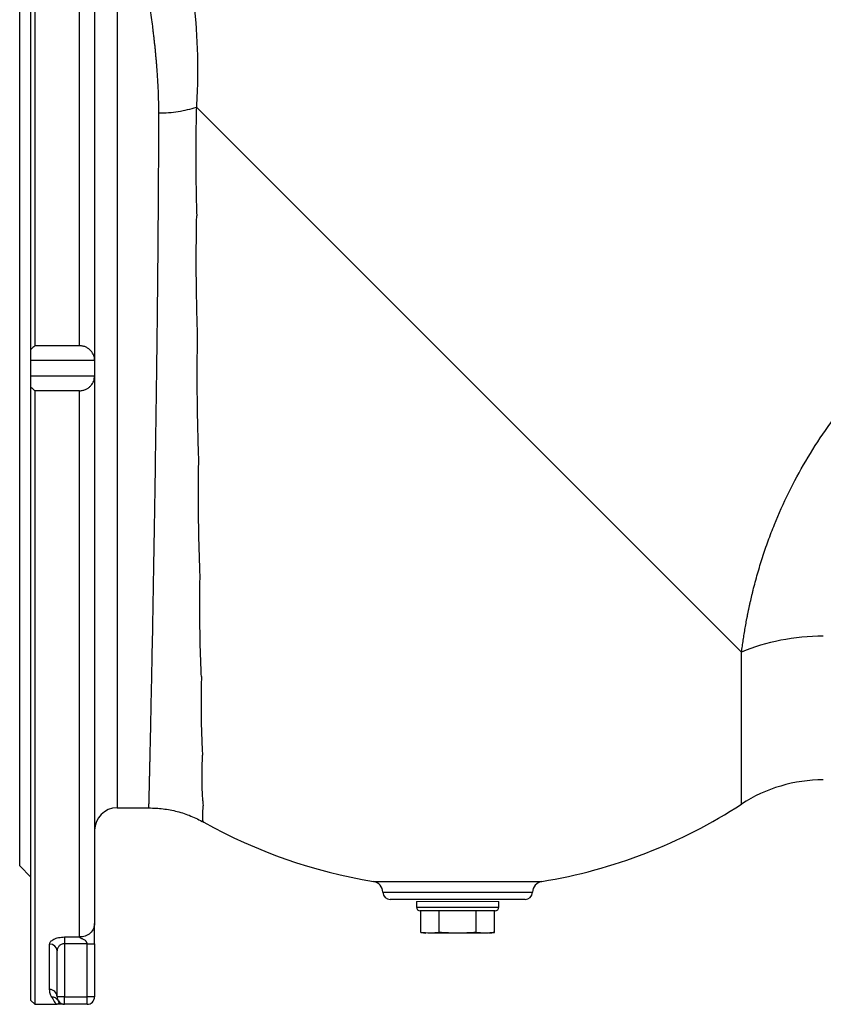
# Model space of a CAD drawing. Header units: millimetres. Extents: x -2057 to -42, y -528 to 953.
# Tile 12 of 22: x -956 to -742, y -59 to 205. Entities that reach past the tile are written whole.
import ezdxf

# ---------------------------------------------------------------- set-up
doc = ezdxf.new("R2010")
doc.units = ezdxf.units.MM

msp = doc.modelspace()

# ---------------------------------------------------------------- linework, layer by layer
at = {"color": 0, "linetype": 'Continuous', "lineweight": 25}
for p, q in [((-953.37, 116.39), (-953.37, 280.36)), ((-952.37, 281.36), (-952.37, 117.36)), ((-940.37, 117.36), (-940.37, 281.36)), ((-936.37, 277.36), (-936.37, 113.45)), ((-956.37, 111.36), (-956.37, 244.36)), ((-930.37, 228.86), (-930.37, -6.14)), ((-763.52, 35.51), (-909.17, 181.16)), ((-953.37, 113.48), (-953.37, 116.39)), ((-940.37, 117.36), (-952.37, 117.36)), ((-953.37, 113.48), (-936.37, 113.48)), ((-953.37, 109.24), (-953.37, 113.48)), ((-936.37, 113.45), (-936.37, 109.27)), ((-956.37, -21.64), (-956.37, 111.36)), ((-936.37, 109.24), (-953.37, 109.24)), ((-953.37, 106.33), (-953.37, 109.24)), ((-936.37, 109.27), (-936.37, -37.08)), ((-953.37, -57.64), (-953.37, 106.33)), ((-940.37, 105.36), (-952.37, 105.36)), ((-952.37, 105.36), (-952.37, -58.64)), ((-940.37, -40.65), (-940.37, 105.36)), ((-763.52, -5.12), (-763.52, 35.51)), ((-930.37, -6.14), (-921.87, -6.14)), ((-956.37, -21.64), (-953.37, -24.64)), ((-861.89, -25.81), (-839.37, -25.81)), ((-839.37, -25.81), (-816.86, -25.81)), ((-859.38, -28.69), (-819.37, -28.69)), ((-839.37, -30.64), (-857.38, -30.64)), ((-850.37, -31.14), (-850.37, -32.64)), ((-821.37, -30.64), (-839.37, -30.64)), ((-828.37, -32.64), (-828.37, -31.14)), ((-850.37, -32.64), (-844.88, -32.64)), ((-844.38, -33.64), (-849.37, -33.64)), ((-849.19, -39.41), (-849.19, -33.64)), ((-844.88, -32.64), (-828.37, -32.64)), ((-829.37, -33.64), (-844.38, -33.64)), ((-844.28, -39.41), (-844.28, -33.64)), ((-834.47, -39.41), (-834.47, -33.64)), ((-829.56, -39.41), (-829.56, -33.64)), ((-849.19, -39.41), (-847.87, -39.64)), ((-830.87, -39.64), (-829.56, -39.41)), ((-944.37, -40.65), (-940.37, -40.65)), ((-944.37, -40.65), (-944.37, -42.44)), ((-839.38, -39.64), (-846.74, -39.64)), ((-832.01, -39.64), (-839.38, -39.64)), ((-948.37, -54.69), (-948.37, -42.57)), ((-946.37, -56.64), (-946.37, -44.38)), ((-938.37, -42.44), (-944.37, -42.44)), ((-944.37, -42.44), (-944.37, -56.64)), ((-938.37, -56.64), (-938.37, -42.44)), ((-936.37, -42.44), (-936.37, -56.64)), ((-953.37, -57.64), (-952.37, -58.64)), ((-944.37, -56.64), (-946.37, -56.64)), ((-946.1, -57.65), (-946.06, -57.74)), ((-944.37, -56.64), (-938.37, -56.64)), ((-944.37, -58.64), (-944.37, -56.64)), ((-936.37, -56.64), (-938.37, -56.64)), ((-938.37, -58.64), (-938.37, -56.64)), ((-952.37, -58.64), (-946.37, -58.64)), ((-938.37, -58.64), (-944.37, -58.64))]:
    msp.add_line(p, q, dxfattribs=at)
at = {"color": 0, "linetype": 'Continuous', "lineweight": 18}
msp.add_line((-828.37, -31.14), (-850.37, -31.14), dxfattribs=at)
at = {"color": 0, "linetype": 'Continuous', "lineweight": 25}
for centre, radius, start, end in [((-741.7, -38.64), 40, 90, 123.0716), ((-839.37, 111.36), 139, 279.3214, 303.0716), ((-930.37, -12.14), 6, 90, 180), ((-839.37, 111.36), 139, 240.7838, 260.6786), ((-862.37, -28.77), 3, 1.4319, 80.6786), ((-816.37, -28.77), 3, 99.3214, 178.5681), ((-857.38, -28.64), 2, 181.4319, 270), ((-821.37, -28.64), 2, 270, 358.5681), ((-849.37, -32.64), 1, 180, 270), ((-829.37, -32.64), 1, 270, 0), ((-948.28, -44.48), 1.91, 2.9813, 92.6992), ((-948.35, -56.66), 1.98, 0.682, 90.6661), ((-947.79, -58.65), 1.96, 30.5602, 90.9857), ((-944.37, -56.64), 2, 180, 270), ((-944.38, -56.64), 2, 213.1891, 269.4443), ((-938.37, -56.64), 2, 270, 0)]:
    msp.add_arc(centre, radius, start, end, dxfattribs=at)
for points, knots in [([(-910.25, 212.59), (-910.41, 213.79), (-910.74, 216.38), (-911.34, 220.15), (-911.99, 223.88), (-912.65, 227.2), (-913.22, 229.85), (-913.68, 231.79), (-913.98, 232.98), (-914.09, 233.39), (-913.99, 232.99), (-913.68, 231.81), (-913.27, 230.03), (-912.8, 227.89), (-912.33, 225.58), (-911.82, 222.91), (-911.32, 220.01), (-910.84, 216.98), (-910.4, 213.88), (-909.99, 210.57), (-909.63, 207.07), (-909.23, 202.42), (-908.9, 196.44), (-908.78, 189.02), (-909.04, 183.76), (-909.17, 181.16)], [0, 0, 0, 0, 0.034685, 0.07424, 0.123507, 0.173388, 0.224002, 0.275462, 0.327875, 0.381342, 0.434925, 0.487449, 0.539016, 0.577134, 0.614822, 0.652129, 0.689107, 0.720745, 0.751939, 0.782726, 0.813145, 0.843235, 0.897063, 0.949221, 1, 1, 1, 1]), ([(-919.22, 179.59), (-919.22, 180.56), (-919.24, 182.55), (-919.33, 185.54), (-919.48, 188.5), (-919.63, 190.76), (-919.76, 192.34), (-919.84, 193.35), (-919.94, 194.39), (-920.04, 195.47), (-920.14, 196.58), (-920.26, 197.71), (-920.39, 198.87), (-920.52, 200.11), (-920.7, 201.6), (-920.93, 203.5), (-921.24, 205.89), (-921.58, 208.37), (-921.9, 210.68), (-922.19, 212.6), (-922.43, 214.22), (-922.81, 216.72), (-923.29, 219.83), (-923.8, 223.09), (-924.2, 225.63), (-924.47, 227.45), (-924.63, 228.64), (-924.65, 228.78), (-924.66, 228.86)], [0, 0, 0, 0, 0.032093, 0.066102, 0.102034, 0.135786, 0.147725, 0.160252, 0.173368, 0.187072, 0.201366, 0.216248, 0.231719, 0.24778, 0.266552, 0.293473, 0.328542, 0.371758, 0.408562, 0.441654, 0.471032, 0.496697, 0.583852, 0.667629, 0.74804, 0.830479, 0.914686, 1, 1, 1, 1]), ([(-763.52, 35.51), (-763.49, 35.77), (-763.42, 36.3), (-763.32, 37.1), (-763.2, 37.91), (-763.08, 38.71), (-762.96, 39.52), (-762.83, 40.33), (-762.7, 41.15), (-762.56, 41.97), (-762.42, 42.79), (-762.27, 43.62), (-762.11, 44.44), (-761.95, 45.27), (-761.78, 46.11), (-761.61, 46.94), (-761.43, 47.78), (-761.24, 48.62), (-761.05, 49.47), (-760.85, 50.31), (-760.65, 51.16), (-760.15, 53.19), (-759.29, 56.4), (-757.96, 60.81), (-756.45, 65.23), (-754.23, 71.03), (-751.03, 78.19), (-746.49, 86.62), (-741.2, 94.86), (-735.45, 102.5), (-729.34, 109.58), (-722.94, 116.18), (-715.93, 122.69), (-708.7, 128.77), (-701.28, 134.51), (-694.87, 139.16), (-689.14, 143.13), (-684.18, 146.48), (-679.87, 149.33), (-676.34, 151.62), (-673.7, 153.29), (-671.05, 154.96), (-668.36, 156.62), (-665.65, 158.26), (-662.91, 159.89), (-660.15, 161.52), (-657.37, 163.14), (-654.56, 164.74), (-651.72, 166.34), (-644.85, 170.17), (-633.82, 176.08), (-621.25, 182.47), (-611.21, 187.44), (-603.74, 191.1), (-596.35, 194.67), (-590.65, 197.42), (-586.57, 199.39), (-584.08, 200.59), (-581.62, 201.78), (-579.19, 202.95), (-576.79, 204.11), (-574.41, 205.26), (-572.07, 206.41), (-569.75, 207.54), (-567.47, 208.65), (-565.22, 209.76), (-563, 210.86), (-561.54, 211.59), (-560.81, 211.95)], [0, 0, 0, 0, 0.003358, 0.006712, 0.010061, 0.013407, 0.016748, 0.020086, 0.023421, 0.026753, 0.030083, 0.03341, 0.036735, 0.040058, 0.04338, 0.046701, 0.05002, 0.053339, 0.056658, 0.059976, 0.063295, 0.066614, 0.083672, 0.100603, 0.11745, 0.134251, 0.166995, 0.199836, 0.233079, 0.267021, 0.296764, 0.327644, 0.359801, 0.39336, 0.423216, 0.455011, 0.47389, 0.494256, 0.516115, 0.526712, 0.53738, 0.54812, 0.558933, 0.569821, 0.580785, 0.591826, 0.602945, 0.614143, 0.625422, 0.636782, 0.696177, 0.756623, 0.786956, 0.817212, 0.847409, 0.877562, 0.888086, 0.898549, 0.908951, 0.919295, 0.92958, 0.939807, 0.949977, 0.960091, 0.970149, 0.980153, 0.990103, 1, 1, 1, 1]), ([(-921.87, -6.14), (-921.87, -6.14), (-921.87, -6.14), (-921.87, -6.12), (-921.86, -6.09), (-921.86, -6.05), (-921.86, -6), (-921.86, -5.94), (-921.86, -5.87), (-921.86, -5.78), (-921.85, -5.69), (-921.85, -5.58), (-921.85, -5.46), (-921.84, -5.32), (-921.84, -5.18), (-921.83, -5.02), (-921.83, -4.84), (-921.83, -4.66), (-921.82, -4.46), (-921.81, -4.25), (-921.81, -4.02), (-921.8, -3.79), (-921.8, -3.53), (-921.79, -3.27), (-921.78, -2.99), (-921.78, -2.69), (-921.77, -2.38), (-921.76, -2.06), (-921.75, -1.72), (-921.74, -1.37), (-921.73, -1), (-921.72, -0.62), (-921.71, -0.23), (-921.7, 0.19), (-921.69, 0.61), (-921.68, 1.06), (-921.67, 1.52), (-921.66, 1.99), (-921.65, 2.48), (-921.64, 2.98), (-921.63, 3.51), (-921.61, 4.04), (-921.6, 4.6), (-921.59, 5.17), (-921.58, 5.75), (-921.56, 6.36), (-921.55, 6.97), (-921.53, 7.61), (-921.52, 8.26), (-921.5, 8.93), (-921.49, 9.62), (-921.47, 10.32), (-921.42, 12.91), (-921.3, 18.28), (-921.1, 28.01), (-920.84, 41.11), (-920.56, 56.68), (-920.29, 72.93), (-920.07, 87.66), (-919.89, 100.28), (-919.77, 108.83), (-919.71, 114.01), (-919.67, 116.64), (-919.64, 119.25), (-919.61, 121.84), (-919.58, 124.4), (-919.56, 126.93), (-919.53, 129.44), (-919.5, 131.92), (-919.48, 134.37), (-919.46, 136.78), (-919.43, 139.17), (-919.41, 141.53), (-919.39, 143.85), (-919.37, 146.14), (-919.36, 148.39), (-919.34, 150.62), (-919.32, 152.8), (-919.31, 154.95), (-919.29, 157.07), (-919.28, 159.15), (-919.27, 161.19), (-919.26, 163.2), (-919.25, 165.17), (-919.24, 167.1), (-919.24, 169), (-919.23, 170.85), (-919.23, 172.67), (-919.22, 174.46), (-919.22, 176.2), (-919.22, 177.91), (-919.22, 179.03), (-919.22, 179.59)], [0, 0, 0, 0, 0.004382, 0.008786, 0.01321, 0.017655, 0.02212, 0.026607, 0.031114, 0.035643, 0.040192, 0.044762, 0.049352, 0.053964, 0.058596, 0.06325, 0.067924, 0.072619, 0.077335, 0.082072, 0.086829, 0.091608, 0.096407, 0.101227, 0.106068, 0.11093, 0.115812, 0.120716, 0.12564, 0.130585, 0.135551, 0.140538, 0.145546, 0.150575, 0.155624, 0.160694, 0.165786, 0.170898, 0.17603, 0.181184, 0.186359, 0.191554, 0.19677, 0.202008, 0.207266, 0.212544, 0.217844, 0.223165, 0.228506, 0.233868, 0.239251, 0.244655, 0.25008, 0.297794, 0.355351, 0.422745, 0.499966, 0.568684, 0.627775, 0.677235, 0.717056, 0.727377, 0.737619, 0.747781, 0.757864, 0.767867, 0.77779, 0.787634, 0.797398, 0.807082, 0.816687, 0.826212, 0.835658, 0.845024, 0.85431, 0.863517, 0.872644, 0.881692, 0.89066, 0.899548, 0.908357, 0.917086, 0.925735, 0.934305, 0.942796, 0.951207, 0.959538, 0.967789, 0.975961, 0.984054, 0.992067, 1, 1, 1, 1]), ([(-919.22, 179.59), (-917.48, 179.59), (-915.72, 179.72), (-912.31, 180.25), (-910.67, 180.65), (-909.17, 181.16)], [0, 0, 0, 0, 0.5, 0.5, 1, 1, 1, 1]), ([(-909.17, 181.16), (-909.21, 180.03), (-909.23, 178.89), (-909.28, 176.58), (-909.3, 175.42), (-909.34, 171.91), (-909.35, 169.52), (-909.34, 164.68), (-909.31, 162.22), (-909.25, 158.47), (-909.22, 157.21), (-909.16, 154.68), (-909.13, 153.39), (-909.09, 152.12)], [0, 0, 0, 0, 0.125, 0.125, 0.25, 0.25, 0.5, 0.5, 0.75, 0.75, 0.875, 0.875, 1, 1, 1, 1]), ([(-908.86, 120.02), (-908.9, 121.38), (-908.94, 122.75), (-909.02, 125.48), (-909.05, 126.84), (-909.13, 130.91), (-909.17, 133.6), (-909.21, 138.95), (-909.21, 141.61), (-909.18, 145.57), (-909.17, 146.89), (-909.13, 149.51), (-909.11, 150.82), (-909.09, 152.12)], [0, 0, 0, 0, 0.125, 0.125, 0.25, 0.25, 0.5, 0.5, 0.75, 0.75, 0.875, 0.875, 1, 1, 1, 1]), ([(-908.54, 87.19), (-908.59, 88.54), (-908.63, 89.9), (-908.71, 92.62), (-908.75, 93.98), (-908.84, 98.07), (-908.89, 100.8), (-908.94, 106.28), (-908.95, 109.02), (-908.93, 113.14), (-908.93, 114.51), (-908.9, 117.27), (-908.88, 118.65), (-908.86, 120.02)], [0, 0, 0, 0, 0.125, 0.125, 0.25, 0.25, 0.5, 0.5, 0.75, 0.75, 0.875, 0.875, 1, 1, 1, 1]), ([(-936.37, 113.48), (-936.38, 113.92), (-936.45, 114.36), (-936.69, 115), (-936.79, 115.21), (-937.03, 115.62), (-937.17, 115.81), (-937.5, 116.19), (-937.69, 116.37), (-938.11, 116.69), (-938.35, 116.84), (-938.87, 117.09), (-939.15, 117.19), (-939.6, 117.29), (-939.75, 117.32), (-940.06, 117.35), (-940.22, 117.36), (-940.37, 117.36)], [0, 0, 0, 0, 0.25, 0.25, 0.375, 0.375, 0.5, 0.5, 0.625, 0.625, 0.75, 0.75, 0.875, 0.875, 0.9375, 0.9375, 1, 1, 1, 1]), ([(-940.37, 105.36), (-940.06, 105.36), (-939.75, 105.4), (-939.3, 105.5), (-939.16, 105.54), (-938.88, 105.64), (-938.74, 105.69), (-938.48, 105.82), (-938.36, 105.89), (-938.12, 106.03), (-938.01, 106.11), (-937.69, 106.35), (-937.5, 106.53), (-937.01, 107.09), (-936.77, 107.5), (-936.46, 108.36), (-936.38, 108.79), (-936.37, 109.24)], [0, 0, 0, 0, 0.125, 0.125, 0.1875, 0.1875, 0.25, 0.25, 0.3125, 0.3125, 0.375, 0.375, 0.5, 0.5, 0.75, 0.75, 1, 1, 1, 1]), ([(-908.18, 56.06), (-908.23, 57.29), (-908.28, 58.54), (-908.36, 61.06), (-908.4, 62.32), (-908.5, 66.13), (-908.55, 68.7), (-908.61, 73.89), (-908.62, 76.51), (-908.61, 80.49), (-908.6, 81.82), (-908.58, 84.5), (-908.56, 85.85), (-908.54, 87.19)], [0, 0, 0, 0, 0.125, 0.125, 0.25, 0.25, 0.5, 0.5, 0.75, 0.75, 0.875, 0.875, 1, 1, 1, 1]), ([(-907.82, 28.95), (-907.88, 29.97), (-907.92, 31.02), (-908.01, 33.14), (-908.05, 34.21), (-908.15, 37.46), (-908.19, 39.67), (-908.25, 44.19), (-908.26, 46.5), (-908.25, 50.03), (-908.24, 51.22), (-908.22, 53.62), (-908.2, 54.84), (-908.18, 56.06)], [0, 0, 0, 0, 0.125, 0.125, 0.25, 0.25, 0.5, 0.5, 0.75, 0.75, 0.875, 0.875, 1, 1, 1, 1]), ([(-741.7, 39.73), (-745.54, 39.73), (-749.39, 39.36), (-756.77, 37.94), (-760.3, 36.88), (-763.52, 35.51)], [0, 0, 0, 0, 0.5, 0.5, 1, 1, 1, 1]), ([(-907.82, 28.95), (-907.85, 27.95), (-907.87, 26.96), (-907.9, 25.01), (-907.91, 24.05), (-907.93, 21.23), (-907.92, 19.41), (-907.87, 15.91), (-907.83, 14.22), (-907.73, 11.78), (-907.7, 10.99), (-907.61, 9.43), (-907.57, 8.66), (-907.52, 7.92)], [0, 0, 0, 0, 0.125, 0.125, 0.25, 0.25, 0.5, 0.5, 0.75, 0.75, 0.875, 0.875, 1, 1, 1, 1]), ([(-907.3, -5.39), (-907.35, -5), (-907.39, -4.58), (-907.47, -3.7), (-907.5, -3.24), (-907.58, -1.8), (-907.62, -0.77), (-907.66, 1.45), (-907.65, 2.64), (-907.62, 4.53), (-907.61, 5.19), (-907.57, 6.53), (-907.55, 7.22), (-907.52, 7.92)], [0, 0, 0, 0, 0.125, 0.125, 0.25, 0.25, 0.5, 0.5, 0.75, 0.75, 0.875, 0.875, 1, 1, 1, 1]), ([(-921.87, -6.14), (-920.6, -6.19), (-918.05, -6.28), (-914.28, -7.04), (-910.62, -8.21), (-908.35, -9.38), (-907.22, -9.96)], [0, 0, 0, 0, 0.248982, 0.5, 0.751018, 1, 1, 1, 1]), ([(-907.22, -9.96), (-907.26, -9.93), (-907.3, -9.89), (-907.36, -9.76), (-907.39, -9.67), (-907.46, -9.35), (-907.48, -9.05), (-907.5, -8.29), (-907.49, -7.83), (-907.44, -7.01), (-907.42, -6.72), (-907.37, -6.09), (-907.34, -5.75), (-907.3, -5.39)], [0, 0, 0, 0, 0.125, 0.125, 0.25, 0.25, 0.5, 0.5, 0.75, 0.75, 0.875, 0.875, 1, 1, 1, 1]), ([(-936.37, -37.08), (-936.37, -37.5), (-936.46, -37.95), (-936.85, -38.83), (-937.16, -39.26), (-937.94, -39.96), (-938.41, -40.23), (-939.39, -40.58), (-939.9, -40.65), (-940.37, -40.65)], [0, 0, 0, 0, 0.25, 0.25, 0.5, 0.5, 0.75, 0.75, 1, 1, 1, 1]), ([(-936.37, -42.44), (-936.37, -41.37), (-936.37, -40.46), (-936.37, -39.13), (-936.37, -38.7), (-936.37, -37.86), (-936.37, -37.43), (-936.37, -37.08)], [0, 0, 0, 0, 0.5, 0.5, 0.75, 0.75, 1, 1, 1, 1]), ([(-829.56, -39.41), (-829.97, -39.48), (-830.38, -39.54), (-831.2, -39.62), (-831.61, -39.64), (-832.01, -39.64)], [0, 0, 0, 0, 0.5, 0.5, 1, 1, 1, 1]), ([(-948.37, -42.57), (-948.37, -42.45), (-948.35, -42.34), (-948.26, -42.1), (-948.19, -41.99), (-948, -41.76), (-947.88, -41.66), (-947.61, -41.45), (-947.45, -41.35), (-947.09, -41.17), (-946.89, -41.08), (-946.45, -40.93), (-946.22, -40.87), (-945.72, -40.76), (-945.46, -40.72), (-944.92, -40.67), (-944.65, -40.65), (-944.37, -40.65)], [0, 0, 0, 0, 0.125, 0.125, 0.25, 0.25, 0.375, 0.375, 0.5, 0.5, 0.625, 0.625, 0.75, 0.75, 0.875, 0.875, 1, 1, 1, 1]), ([(-938.37, -42.44), (-938.38, -42.41), (-938.38, -42.35), (-938.39, -42.26), (-938.42, -42.17), (-938.45, -42.08), (-938.5, -41.99), (-938.55, -41.91), (-938.61, -41.83), (-938.75, -41.68), (-939, -41.49), (-939.32, -41.32), (-939.62, -41.18), (-939.82, -41.09), (-939.96, -41.03), (-940.08, -40.97), (-940.17, -40.91), (-940.26, -40.85), (-940.33, -40.78), (-940.37, -40.71), (-940.37, -40.67), (-940.37, -40.65)], [0, 0, 0, 0, 0.029775, 0.059439, 0.089325, 0.119758, 0.151047, 0.183475, 0.217297, 0.252739, 0.376338, 0.527483, 0.624436, 0.699658, 0.753164, 0.784999, 0.833302, 0.877575, 0.919078, 0.959333, 1, 1, 1, 1]), ([(-944.37, -42.44), (-944.53, -42.44), (-944.69, -42.46), (-944.99, -42.53), (-945.13, -42.59), (-945.39, -42.71), (-945.51, -42.79), (-945.72, -42.95), (-945.81, -43.04), (-945.98, -43.23), (-946.05, -43.33), (-946.17, -43.53), (-946.22, -43.63), (-946.34, -43.95), (-946.37, -44.16), (-946.37, -44.38)], [0, 0, 0, 0, 0.125, 0.125, 0.25, 0.25, 0.375, 0.375, 0.5, 0.5, 0.625, 0.625, 0.75, 0.75, 1, 1, 1, 1]), ([(-938.37, -42.44), (-938.14, -42.44), (-937.88, -42.44), (-937.39, -42.44), (-937.16, -42.44), (-936.77, -42.44), (-936.61, -42.44), (-936.42, -42.44), (-936.37, -42.44), (-936.37, -42.44)], [0, 0, 0, 0, 0.25, 0.25, 0.5, 0.5, 0.75, 0.75, 1, 1, 1, 1]), ([(-947.83, -56.69), (-947.99, -56.41), (-948.12, -56.11), (-948.32, -55.44), (-948.37, -55.08), (-948.37, -54.69)], [0, 0, 0, 0, 0.5, 0.5, 1, 1, 1, 1]), ([(-947.83, -56.69), (-947.63, -57.01), (-947.48, -57.3), (-947.21, -57.78), (-947.09, -57.99), (-946.87, -58.31), (-946.77, -58.44), (-946.57, -58.6), (-946.47, -58.64), (-946.37, -58.64)], [0, 0, 0, 0, 0.25, 0.25, 0.5, 0.5, 0.75, 0.75, 1, 1, 1, 1]), ([(-946.06, -57.74), (-946.04, -57.8), (-945.89, -58.14), (-946.04, -58.51), (-946.25, -58.64), (-946.36, -58.64), (-946.37, -58.64), (-946.37, -58.64)], [0, 0, 0, 0, 0.1103908, 0.5733903, 0.9634458, 0.9966297, 1, 1, 1, 1]), ([(-944.77, -58.64), (-944.89, -58.64), (-945.29, -58.64), (-945.94, -58.64), (-946.37, -58.64), (-946.37, -58.64)], [0, 0, 0, 0, 0.294538, 0.995159, 1, 1, 1, 1])]:
    msp.add_open_spline(points, degree=3, knots=knots, dxfattribs=at)
for points in [[(-952.37, 117.36), (-952.71, 117.04), (-953.04, 116.71), (-953.37, 116.39)], [(-936.37, 113.48), (-936.37, 113.47), (-936.37, 113.46), (-936.37, 113.45)], [(-936.37, 109.27), (-936.37, 109.26), (-936.37, 109.25), (-936.37, 109.24)], [(-953.37, 106.33), (-953.04, 106.01), (-952.71, 105.68), (-952.37, 105.36)], [(-907.25, -9.94), (-907.24, -9.95), (-907.23, -9.95), (-907.22, -9.96)], [(-846.74, -39.64), (-847.55, -39.64), (-848.37, -39.55), (-849.19, -39.41)], [(-844.28, -39.41), (-845.1, -39.55), (-845.92, -39.64), (-846.74, -39.64)], [(-839.38, -39.64), (-841.01, -39.64), (-842.65, -39.55), (-844.28, -39.41)], [(-834.47, -39.41), (-836.1, -39.55), (-837.74, -39.64), (-839.38, -39.64)], [(-832.01, -39.64), (-832.83, -39.64), (-833.65, -39.55), (-834.47, -39.41)]]:
    msp.add_open_spline(points, degree=3, dxfattribs=at)

doc.saveas('drawing.dxf')
